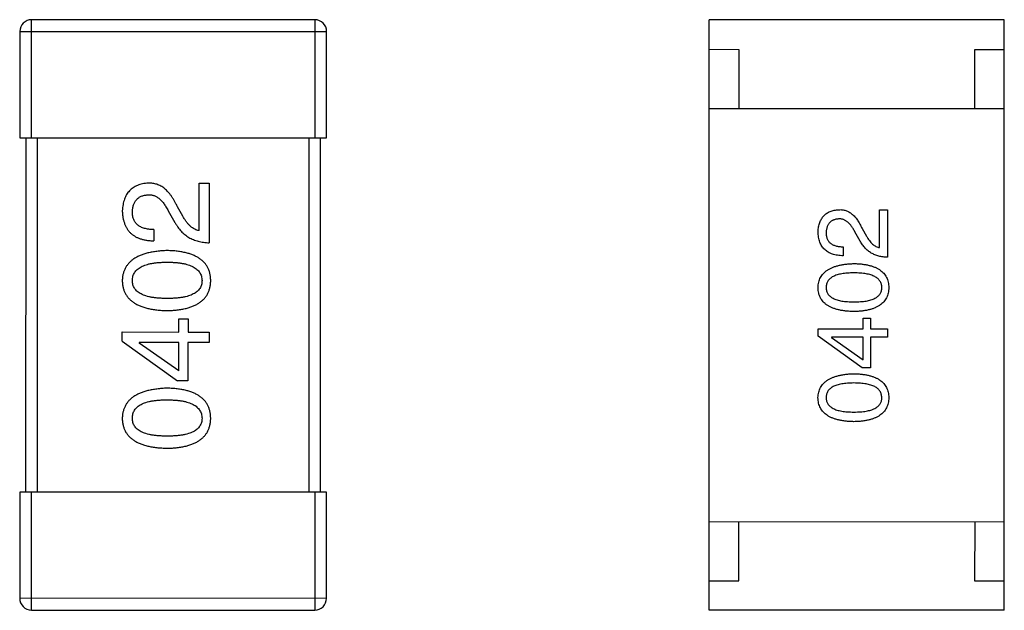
# Model space of a CAD drawing. Header units: inches. Extents: x -29 to 164, y -51 to 83.
# Tile 135 of 164: x 133.97 to 135.64, y 24.19 to 25.19. Entities that reach past the tile are written whole.
import ezdxf

# ---------------------------------------------------------------- set-up
doc = ezdxf.new("R2010")
doc.units = ezdxf.units.IN
doc.header["$LTSCALE"] = 1.21
doc.header["$MEASUREMENT"] = 0
doc.layers.get('0').update_dxf_attribs({"linetype": 'CONTINUOUS'})

msp = doc.modelspace()

# ---------------------------------------------------------------- linework, layer by layer
at = {"color": 7, "linetype": 'Continuous'}
for p, q in [((133.9933, 24.9868), (133.9934, 25.1868)), ((134.4734, 25.1867), (133.9934, 25.1868)), ((134.4734, 25.1867), (134.4733, 24.9867)), ((135.1419, 24.1866), (135.1421, 25.1866)), ((135.6421, 25.1865), (135.1421, 25.1866)), ((135.6419, 24.1865), (135.6421, 25.1865)), ((133.9734, 25.1668), (133.9733, 24.9868)), ((133.9734, 25.1668), (134.4934, 25.1667)), ((134.4933, 24.9867), (134.4934, 25.1667)), ((135.1421, 25.1366), (135.1921, 25.1365)), ((135.1921, 25.1365), (135.1921, 25.0365)), ((135.5921, 25.0365), (135.5921, 25.1365)), ((135.5921, 25.1365), (135.6421, 25.1365)), ((135.1421, 25.0366), (135.6421, 25.0365)), ((133.9733, 24.9868), (134.4933, 24.9867)), ((133.9833, 24.9868), (133.9832, 24.3868)), ((134.0032, 24.3868), (134.0033, 24.9868)), ((134.4633, 24.9867), (134.4632, 24.3867)), ((134.4832, 24.3867), (134.4833, 24.9867)), ((134.2773, 24.8295), (134.2774, 24.9098)), ((134.2774, 24.9098), (134.2946, 24.9098)), ((134.2946, 24.9098), (134.2945, 24.809)), ((134.2495, 24.8541), (134.2405, 24.8697)), ((134.2249, 24.8631), (134.2364, 24.8435)), ((135.4307, 24.8007), (135.4307, 24.865)), ((135.4307, 24.865), (135.4444, 24.865)), ((135.4444, 24.865), (135.4444, 24.7843)), ((134.2003, 24.8312), (134.2003, 24.8123)), ((135.3979, 24.8119), (135.3887, 24.8276)), ((135.4011, 24.8329), (135.4084, 24.8204)), ((135.369, 24.8021), (135.369, 24.787)), ((134.2429, 24.6578), (134.2429, 24.68)), ((134.2429, 24.68), (134.2585, 24.68)), ((134.2585, 24.68), (134.2585, 24.6578)), ((135.4031, 24.6634), (135.4031, 24.6811)), ((135.4031, 24.6811), (135.4155, 24.6811)), ((135.4155, 24.6811), (135.4155, 24.6634)), ((134.147, 24.6423), (134.147, 24.6579)), ((134.147, 24.6579), (134.2429, 24.6578)), ((134.2585, 24.6578), (134.2945, 24.6578)), ((134.2945, 24.6578), (134.2945, 24.6398)), ((135.3264, 24.651), (135.3264, 24.6634)), ((135.3264, 24.6634), (135.4031, 24.6634)), ((135.4011, 24.5972), (135.3264, 24.651)), ((135.4155, 24.6634), (135.4444, 24.6634)), ((135.4444, 24.6634), (135.4444, 24.649)), ((134.147, 24.6423), (134.2404, 24.5751)), ((134.1757, 24.6398), (134.1757, 24.639)), ((134.2429, 24.6398), (134.1757, 24.6398)), ((134.2429, 24.5923), (134.1757, 24.639)), ((134.2429, 24.5923), (134.2429, 24.6398)), ((134.2584, 24.6398), (134.2584, 24.5751)), ((134.2945, 24.6398), (134.2584, 24.6398)), ((135.3493, 24.649), (135.3493, 24.6483)), ((135.4031, 24.649), (135.3493, 24.649)), ((135.3493, 24.6483), (135.4031, 24.6109)), ((135.4031, 24.6109), (135.4031, 24.649)), ((135.4155, 24.649), (135.4155, 24.5972)), ((135.4444, 24.649), (135.4155, 24.649)), ((135.4155, 24.5972), (135.4011, 24.5972)), ((134.2584, 24.5751), (134.2404, 24.5751)), ((133.9732, 24.3868), (133.9732, 24.2068)), ((134.4932, 24.3867), (133.9732, 24.3868)), ((133.9932, 24.1868), (133.9932, 24.3868)), ((134.4732, 24.3867), (134.4732, 24.1867)), ((134.4932, 24.2067), (134.4932, 24.3867)), ((135.142, 24.3366), (135.642, 24.3365)), ((135.1919, 24.2365), (135.192, 24.3365)), ((135.592, 24.3365), (135.5919, 24.2365)), ((135.1419, 24.2366), (135.1919, 24.2365)), ((135.5919, 24.2365), (135.6419, 24.2365)), ((134.4932, 24.2067), (133.9732, 24.2068)), ((133.9932, 24.1868), (134.4732, 24.1867)), ((135.6419, 24.1865), (135.1419, 24.1866))]:
    msp.add_line(p, q, dxfattribs=at)
for centre, start, end in [((133.9934, 25.1668), 89.988, 179.988), ((134.4734, 25.1667), 359.988, 89.988), ((133.9932, 24.2068), 179.988, 269.988), ((134.4732, 24.2067), 269.988, 359.988)]:
    msp.add_arc(centre, 0.02, start, end, dxfattribs=at)
for points, knots in [([(134.1913, 24.9099), (134.1896, 24.9097), (134.1863, 24.9095), (134.1815, 24.9087), (134.177, 24.9076), (134.1729, 24.9061), (134.169, 24.9043), (134.1654, 24.9022), (134.1622, 24.8998), (134.1593, 24.897), (134.1566, 24.8939), (134.1543, 24.8905), (134.1523, 24.8867), (134.1506, 24.8826), (134.1493, 24.8782), (134.1482, 24.8735), (134.1474, 24.8684), (134.1471, 24.8649), (134.147, 24.8632)], [0, 0, 0, 0, 0.070688, 0.137741, 0.201612, 0.262778, 0.321223, 0.378455, 0.434411, 0.490146, 0.546362, 0.603392, 0.662208, 0.723401, 0.787372, 0.85442, 0.925153, 1, 1, 1, 1]), ([(134.2405, 24.8697), (134.2397, 24.8714), (134.2382, 24.8747), (134.2357, 24.8794), (134.2331, 24.8838), (134.2304, 24.8878), (134.2276, 24.8916), (134.2248, 24.8949), (134.2218, 24.898), (134.2188, 24.9006), (134.2157, 24.903), (134.2125, 24.905), (134.2092, 24.9067), (134.2058, 24.908), (134.2023, 24.909), (134.1987, 24.9096), (134.195, 24.91), (134.1925, 24.9099), (134.1913, 24.9099)], [0, 0, 0, 0, 0.082731, 0.161257, 0.236138, 0.307554, 0.375712, 0.440848, 0.502916, 0.562567, 0.619798, 0.675716, 0.73039, 0.78386, 0.837315, 0.890547, 0.944917, 1, 1, 1, 1]), ([(134.1642, 24.8607), (134.1643, 24.8618), (134.1644, 24.864), (134.1647, 24.8672), (134.1654, 24.8702), (134.1661, 24.873), (134.1671, 24.8755), (134.1682, 24.8779), (134.1696, 24.88), (134.1711, 24.882), (134.1729, 24.8837), (134.1748, 24.8853), (134.177, 24.8867), (134.1793, 24.8878), (134.1818, 24.8887), (134.1845, 24.8894), (134.1874, 24.8899), (134.1894, 24.8901), (134.1905, 24.8902)], [0, 0, 0, 0, 0.076112, 0.148436, 0.216883, 0.281466, 0.34298, 0.402356, 0.459881, 0.51546, 0.571111, 0.62658, 0.683162, 0.741007, 0.801404, 0.863825, 0.930544, 1, 1, 1, 1]), ([(134.1905, 24.8902), (134.1913, 24.8902), (134.1929, 24.8903), (134.1953, 24.8902), (134.1977, 24.8898), (134.2, 24.8892), (134.2023, 24.8883), (134.2046, 24.8872), (134.2068, 24.8858), (134.2089, 24.8842), (134.2111, 24.8825), (134.2132, 24.8804), (134.2152, 24.8781), (134.2173, 24.8756), (134.2192, 24.8728), (134.2212, 24.8698), (134.2231, 24.8666), (134.2243, 24.8643), (134.2249, 24.8631)], [0, 0, 0, 0, 0.052237, 0.103888, 0.155485, 0.207395, 0.259864, 0.31356, 0.369176, 0.4266, 0.486836, 0.550048, 0.61567, 0.685271, 0.75824, 0.834614, 0.915635, 1, 1, 1, 1]), ([(134.147, 24.8632), (134.1471, 24.8611), (134.1473, 24.8572), (134.1481, 24.8515), (134.1493, 24.8462), (134.1509, 24.8413), (134.1528, 24.8367), (134.1552, 24.8326), (134.1579, 24.8288), (134.1611, 24.8254), (134.1647, 24.8224), (134.1686, 24.8198), (134.1729, 24.8175), (134.1776, 24.8157), (134.1827, 24.8143), (134.1883, 24.8132), (134.1941, 24.8125), (134.1982, 24.8124), (134.2003, 24.8123)], [0, 0, 0, 0, 0.07282, 0.141057, 0.2062, 0.267672, 0.326735, 0.383519, 0.439188, 0.494454, 0.549628, 0.605958, 0.66397, 0.72402, 0.787502, 0.854127, 0.925065, 1, 1, 1, 1]), ([(134.2003, 24.8312), (134.1988, 24.8312), (134.196, 24.8313), (134.1919, 24.8318), (134.1881, 24.8324), (134.1846, 24.8333), (134.1813, 24.8344), (134.1783, 24.8356), (134.1756, 24.8372), (134.1732, 24.8389), (134.1711, 24.8409), (134.1692, 24.8431), (134.1677, 24.8455), (134.1664, 24.8481), (134.1654, 24.8509), (134.1647, 24.854), (134.1643, 24.8573), (134.1643, 24.8595), (134.1642, 24.8607)], [0, 0, 0, 0, 0.082594, 0.15978, 0.232961, 0.301462, 0.365595, 0.426678, 0.484662, 0.540809, 0.595146, 0.648401, 0.702272, 0.757102, 0.813447, 0.872233, 0.934055, 1, 1, 1, 1]), ([(134.2773, 24.8295), (134.276, 24.8298), (134.2734, 24.8303), (134.2697, 24.8319), (134.266, 24.8341), (134.2624, 24.8369), (134.259, 24.8403), (134.2557, 24.8443), (134.2525, 24.849), (134.2505, 24.8524), (134.2495, 24.8541)], [0, 0, 0, 0, 0.103034, 0.208166, 0.318255, 0.434664, 0.559728, 0.695394, 0.841708, 1, 1, 1, 1]), ([(135.3264, 24.8277), (135.3265, 24.8291), (135.3267, 24.8319), (135.3273, 24.8359), (135.3282, 24.8397), (135.3293, 24.8432), (135.3306, 24.8465), (135.3322, 24.8495), (135.3341, 24.8522), (135.3362, 24.8547), (135.3385, 24.857), (135.3411, 24.8589), (135.344, 24.8606), (135.3471, 24.862), (135.3504, 24.8632), (135.354, 24.8641), (135.3578, 24.8647), (135.3605, 24.8649), (135.3618, 24.865)], [0, 0, 0, 0, 0.074847, 0.14558, 0.212628, 0.276599, 0.337792, 0.396608, 0.453638, 0.509854, 0.565589, 0.621545, 0.678777, 0.737222, 0.798388, 0.862259, 0.929312, 1, 1, 1, 1]), ([(135.3618, 24.865), (135.3628, 24.865), (135.3648, 24.8651), (135.3677, 24.8648), (135.3706, 24.8643), (135.3734, 24.8636), (135.3761, 24.8625), (135.3788, 24.8611), (135.3813, 24.8595), (135.3838, 24.8576), (135.3863, 24.8555), (135.3886, 24.8531), (135.3909, 24.8504), (135.3931, 24.8474), (135.3952, 24.8442), (135.3973, 24.8407), (135.3993, 24.8369), (135.4005, 24.8342), (135.4011, 24.8329)], [0, 0, 0, 0, 0.055083, 0.109453, 0.162685, 0.21614, 0.26961, 0.324284, 0.380202, 0.437433, 0.497084, 0.559152, 0.624288, 0.692446, 0.763862, 0.838743, 0.917269, 1, 1, 1, 1]), ([(134.2364, 24.8435), (134.2371, 24.8421), (134.2386, 24.8394), (134.2412, 24.8356), (134.2438, 24.832), (134.2467, 24.8287), (134.2497, 24.8256), (134.253, 24.8228), (134.2563, 24.8203), (134.2599, 24.818), (134.2636, 24.816), (134.2675, 24.8142), (134.2716, 24.8127), (134.2759, 24.8114), (134.2803, 24.8104), (134.2849, 24.8097), (134.2897, 24.8092), (134.2929, 24.8091), (134.2945, 24.809)], [0, 0, 0, 0, 0.065828, 0.130094, 0.192451, 0.254037, 0.313974, 0.373757, 0.433048, 0.492243, 0.551902, 0.611758, 0.672678, 0.734814, 0.798569, 0.863693, 0.930488, 1, 1, 1, 1]), ([(135.3612, 24.8493), (135.3603, 24.8492), (135.3587, 24.8491), (135.3564, 24.8487), (135.3542, 24.8481), (135.3522, 24.8474), (135.3504, 24.8465), (135.3487, 24.8454), (135.3471, 24.8441), (135.3457, 24.8428), (135.3445, 24.8412), (135.3434, 24.8395), (135.3425, 24.8375), (135.3417, 24.8355), (135.3411, 24.8333), (135.3406, 24.8309), (135.3403, 24.8283), (135.3402, 24.8266), (135.3402, 24.8257)], [0, 0, 0, 0, 0.069456, 0.136175, 0.198596, 0.258993, 0.316838, 0.37342, 0.428889, 0.48454, 0.540119, 0.597644, 0.65702, 0.718534, 0.783117, 0.851564, 0.923888, 1, 1, 1, 1]), ([(135.3887, 24.8276), (135.3882, 24.8286), (135.3873, 24.8304), (135.3857, 24.833), (135.3842, 24.8354), (135.3826, 24.8376), (135.381, 24.8396), (135.3793, 24.8414), (135.3777, 24.8431), (135.3759, 24.8445), (135.3742, 24.8458), (135.3724, 24.8469), (135.3706, 24.8477), (135.3688, 24.8485), (135.3669, 24.8489), (135.365, 24.8493), (135.3631, 24.8494), (135.3618, 24.8493), (135.3612, 24.8493)], [0, 0, 0, 0, 0.084365, 0.165386, 0.24176, 0.314729, 0.38433, 0.449952, 0.513164, 0.5734, 0.630824, 0.68644, 0.740136, 0.792605, 0.844515, 0.896112, 0.947763, 1, 1, 1, 1]), ([(135.369, 24.787), (135.3673, 24.787), (135.3641, 24.7872), (135.3594, 24.7877), (135.355, 24.7885), (135.3509, 24.7897), (135.3471, 24.7912), (135.3437, 24.7929), (135.3405, 24.795), (135.3377, 24.7974), (135.3351, 24.8001), (135.3329, 24.8032), (135.331, 24.8065), (135.3295, 24.8101), (135.3282, 24.8141), (135.3273, 24.8183), (135.3266, 24.8229), (135.3265, 24.826), (135.3264, 24.8277)], [0, 0, 0, 0, 0.074935, 0.145873, 0.212498, 0.27598, 0.33603, 0.394042, 0.450372, 0.505546, 0.560812, 0.616481, 0.673265, 0.732328, 0.7938, 0.858943, 0.92718, 1, 1, 1, 1]), ([(135.3402, 24.8257), (135.3402, 24.8247), (135.3402, 24.8229), (135.3406, 24.8203), (135.3411, 24.8179), (135.3419, 24.8156), (135.3429, 24.8135), (135.3442, 24.8116), (135.3456, 24.8098), (135.3474, 24.8083), (135.3493, 24.8069), (135.3514, 24.8056), (135.3538, 24.8046), (135.3564, 24.8037), (135.3593, 24.803), (135.3623, 24.8025), (135.3656, 24.8022), (135.3678, 24.8021), (135.369, 24.8021)], [0, 0, 0, 0, 0.065945, 0.127767, 0.186553, 0.242898, 0.297728, 0.351599, 0.404854, 0.459191, 0.515338, 0.573322, 0.634405, 0.698538, 0.767039, 0.84022, 0.917406, 1, 1, 1, 1]), ([(135.4084, 24.8204), (135.4092, 24.819), (135.4107, 24.8163), (135.4133, 24.8126), (135.416, 24.8094), (135.4187, 24.8067), (135.4216, 24.8044), (135.4245, 24.8027), (135.4275, 24.8014), (135.4296, 24.801), (135.4307, 24.8007)], [0, 0, 0, 0, 0.158292, 0.304606, 0.440272, 0.565336, 0.681745, 0.791834, 0.896966, 1, 1, 1, 1]), ([(135.4444, 24.7843), (135.4431, 24.7844), (135.4405, 24.7845), (135.4367, 24.7849), (135.433, 24.7855), (135.4295, 24.7863), (135.4261, 24.7873), (135.4228, 24.7885), (135.4197, 24.7899), (135.4167, 24.7915), (135.4138, 24.7933), (135.4111, 24.7954), (135.4086, 24.7976), (135.4062, 24.8001), (135.4038, 24.8027), (135.4017, 24.8056), (135.3997, 24.8086), (135.3985, 24.8108), (135.3979, 24.8119)], [0, 0, 0, 0, 0.069512, 0.136307, 0.201431, 0.265186, 0.327322, 0.388242, 0.448098, 0.507757, 0.566952, 0.626243, 0.686026, 0.745963, 0.807549, 0.869906, 0.934172, 1, 1, 1, 1]), ([(134.2232, 24.7957), (134.2202, 24.7956), (134.2144, 24.7954), (134.2059, 24.7945), (134.198, 24.7933), (134.1906, 24.7918), (134.1838, 24.7899), (134.1776, 24.7876), (134.172, 24.785), (134.1669, 24.7819), (134.1624, 24.7786), (134.1584, 24.7749), (134.1551, 24.7708), (134.1523, 24.7663), (134.1501, 24.7615), (134.1484, 24.7563), (134.1473, 24.7507), (134.1471, 24.7469), (134.147, 24.7449)], [0, 0, 0, 0, 0.088475, 0.171606, 0.249595, 0.322626, 0.391327, 0.455765, 0.516374, 0.573675, 0.628522, 0.681161, 0.732559, 0.783563, 0.83504, 0.887639, 0.942585, 1, 1, 1, 1]), ([(134.297, 24.7449), (134.2969, 24.7469), (134.2967, 24.7508), (134.2958, 24.7564), (134.2943, 24.7617), (134.2922, 24.7666), (134.2895, 24.7711), (134.2863, 24.7752), (134.2825, 24.779), (134.2781, 24.7823), (134.2732, 24.7853), (134.2677, 24.7879), (134.2617, 24.7902), (134.2551, 24.792), (134.2479, 24.7936), (134.2402, 24.7947), (134.2319, 24.7954), (134.2262, 24.7956), (134.2232, 24.7957)], [0, 0, 0, 0, 0.059134, 0.115603, 0.169236, 0.221572, 0.273254, 0.32474, 0.377319, 0.431815, 0.488555, 0.548609, 0.612242, 0.680182, 0.75251, 0.829782, 0.91231, 1, 1, 1, 1]), ([(134.1642, 24.7449), (134.1643, 24.7462), (134.1644, 24.7486), (134.165, 24.7522), (134.1662, 24.7555), (134.1678, 24.7586), (134.1699, 24.7614), (134.1725, 24.764), (134.1755, 24.7663), (134.179, 24.7684), (134.183, 24.7702), (134.1874, 24.7718), (134.1922, 24.7731), (134.1975, 24.7742), (134.2033, 24.775), (134.2095, 24.7756), (134.2162, 24.776), (134.2209, 24.776), (134.2232, 24.7761)], [0, 0, 0, 0, 0.050604, 0.098688, 0.145699, 0.191791, 0.238625, 0.286717, 0.337546, 0.391814, 0.449755, 0.512106, 0.579685, 0.652048, 0.730262, 0.814146, 0.904281, 1, 1, 1, 1]), ([(134.2232, 24.7761), (134.2256, 24.776), (134.2301, 24.776), (134.2367, 24.7756), (134.2429, 24.775), (134.2486, 24.7742), (134.2539, 24.7731), (134.2587, 24.7718), (134.2631, 24.7702), (134.267, 24.7684), (134.2705, 24.7663), (134.2736, 24.764), (134.2762, 24.7614), (134.2783, 24.7586), (134.28, 24.7555), (134.2812, 24.7522), (134.282, 24.7486), (134.2822, 24.7462), (134.2822, 24.7449)], [0, 0, 0, 0, 0.094834, 0.184067, 0.267029, 0.344713, 0.417334, 0.484367, 0.546941, 0.604717, 0.65953, 0.710539, 0.759381, 0.806382, 0.853027, 0.900623, 0.949121, 1, 1, 1, 1]), ([(135.3264, 24.7331), (135.3265, 24.7346), (135.3267, 24.7377), (135.3275, 24.7421), (135.3288, 24.7463), (135.3306, 24.7502), (135.3328, 24.7537), (135.3355, 24.757), (135.3387, 24.76), (135.3423, 24.7627), (135.3464, 24.7651), (135.3509, 24.7672), (135.3559, 24.769), (135.3613, 24.7705), (135.3672, 24.7718), (135.3735, 24.7727), (135.3803, 24.7734), (135.385, 24.7736), (135.3874, 24.7737)], [0, 0, 0, 0, 0.057415, 0.112361, 0.16496, 0.216437, 0.267441, 0.318839, 0.371478, 0.426325, 0.483626, 0.544235, 0.608673, 0.677374, 0.750405, 0.828394, 0.911525, 1, 1, 1, 1]), ([(135.3874, 24.7737), (135.3897, 24.7736), (135.3943, 24.7735), (135.4009, 24.7729), (135.4071, 24.772), (135.4128, 24.7708), (135.4181, 24.7693), (135.423, 24.7675), (135.4273, 24.7654), (135.4313, 24.763), (135.4348, 24.7603), (135.4378, 24.7573), (135.4404, 24.754), (135.4425, 24.7504), (135.4442, 24.7465), (135.4454, 24.7423), (135.4462, 24.7378), (135.4463, 24.7346), (135.4464, 24.7331)], [0, 0, 0, 0, 0.08769, 0.170218, 0.24749, 0.319818, 0.387758, 0.451391, 0.511445, 0.568185, 0.622681, 0.67526, 0.726746, 0.778428, 0.830764, 0.884397, 0.940866, 1, 1, 1, 1]), ([(135.3874, 24.758), (135.3855, 24.758), (135.3818, 24.7579), (135.3764, 24.7576), (135.3714, 24.7572), (135.3668, 24.7565), (135.3626, 24.7556), (135.3587, 24.7546), (135.3551, 24.7533), (135.352, 24.7519), (135.3492, 24.7502), (135.3468, 24.7483), (135.3447, 24.7463), (135.343, 24.744), (135.3417, 24.7416), (135.3408, 24.7389), (135.3403, 24.736), (135.3402, 24.7341), (135.3401, 24.7331)], [0, 0, 0, 0, 0.095719, 0.185854, 0.269738, 0.347952, 0.420315, 0.487894, 0.550245, 0.608186, 0.662454, 0.713283, 0.761375, 0.808209, 0.854301, 0.901312, 0.949396, 1, 1, 1, 1]), ([(135.4346, 24.7331), (135.4345, 24.7341), (135.4344, 24.736), (135.4338, 24.7389), (135.4328, 24.7415), (135.4314, 24.744), (135.4297, 24.7463), (135.4276, 24.7483), (135.4252, 24.7502), (135.4224, 24.7518), (135.4193, 24.7533), (135.4158, 24.7546), (135.4119, 24.7556), (135.4077, 24.7565), (135.4031, 24.7572), (135.3982, 24.7576), (135.3929, 24.7579), (135.3892, 24.758), (135.3874, 24.758)], [0, 0, 0, 0, 0.050879, 0.099377, 0.146973, 0.193618, 0.240619, 0.289461, 0.34047, 0.395283, 0.453059, 0.515633, 0.582666, 0.655287, 0.732971, 0.815933, 0.905166, 1, 1, 1, 1]), ([(134.147, 24.7449), (134.1471, 24.7429), (134.1473, 24.7391), (134.1482, 24.7334), (134.1498, 24.7282), (134.1519, 24.7233), (134.1547, 24.7188), (134.158, 24.7146), (134.162, 24.7109), (134.1665, 24.7075), (134.1716, 24.7045), (134.1772, 24.7019), (134.1835, 24.6996), (134.1903, 24.6978), (134.1977, 24.6963), (134.2057, 24.6952), (134.2143, 24.6944), (134.2202, 24.6942), (134.2232, 24.6941)], [0, 0, 0, 0, 0.057911, 0.113262, 0.165956, 0.217443, 0.268511, 0.319665, 0.372, 0.426129, 0.483365, 0.543779, 0.607756, 0.676562, 0.749704, 0.827713, 0.911177, 1, 1, 1, 1]), ([(134.2232, 24.7146), (134.2208, 24.7146), (134.2162, 24.7147), (134.2095, 24.715), (134.2033, 24.7156), (134.1975, 24.7164), (134.1922, 24.7175), (134.1873, 24.7187), (134.183, 24.7203), (134.179, 24.7221), (134.1755, 24.7241), (134.1725, 24.7263), (134.1699, 24.7289), (134.1678, 24.7316), (134.1662, 24.7346), (134.165, 24.7378), (134.1644, 24.7413), (134.1643, 24.7437), (134.1642, 24.7449)], [0, 0, 0, 0, 0.096452, 0.187278, 0.271765, 0.350519, 0.423437, 0.491321, 0.554011, 0.612224, 0.666281, 0.717003, 0.764884, 0.811423, 0.856783, 0.902993, 0.950236, 1, 1, 1, 1]), ([(134.2822, 24.7449), (134.2822, 24.7437), (134.2821, 24.7413), (134.2814, 24.7378), (134.2803, 24.7346), (134.2786, 24.7316), (134.2765, 24.7288), (134.274, 24.7263), (134.2709, 24.7241), (134.2674, 24.7221), (134.2635, 24.7203), (134.2591, 24.7187), (134.2542, 24.7175), (134.2489, 24.7164), (134.2431, 24.7156), (134.2369, 24.715), (134.2302, 24.7147), (134.2256, 24.7146), (134.2232, 24.7146)], [0, 0, 0, 0, 0.049766, 0.097012, 0.143225, 0.188786, 0.235079, 0.282962, 0.333687, 0.387747, 0.445963, 0.508657, 0.576545, 0.649868, 0.72822, 0.812712, 0.903543, 1, 1, 1, 1]), ([(134.2232, 24.6941), (134.2262, 24.6942), (134.2319, 24.6944), (134.2402, 24.6952), (134.2479, 24.6963), (134.2551, 24.6978), (134.2617, 24.6996), (134.2677, 24.7019), (134.2732, 24.7045), (134.2781, 24.7075), (134.2825, 24.7108), (134.2863, 24.7146), (134.2895, 24.7187), (134.2922, 24.7233), (134.2942, 24.7282), (134.2958, 24.7334), (134.2967, 24.739), (134.2969, 24.7429), (134.297, 24.7449)], [0, 0, 0, 0, 0.087693, 0.170223, 0.247496, 0.319826, 0.387768, 0.451403, 0.511459, 0.568358, 0.622671, 0.675251, 0.726739, 0.778422, 0.830759, 0.884394, 0.940865, 1, 1, 1, 1]), ([(135.3873, 24.6924), (135.3849, 24.6925), (135.3802, 24.6927), (135.3733, 24.6933), (135.3669, 24.6941), (135.361, 24.6954), (135.3556, 24.6968), (135.3506, 24.6987), (135.346, 24.7007), (135.342, 24.7031), (135.3383, 24.7058), (135.3352, 24.7088), (135.3325, 24.7121), (135.3303, 24.7158), (135.3286, 24.7197), (135.3274, 24.7239), (135.3266, 24.7284), (135.3264, 24.7315), (135.3264, 24.7331)], [0, 0, 0, 0, 0.088823, 0.172287, 0.250296, 0.323438, 0.392244, 0.456221, 0.516635, 0.573871, 0.628, 0.680335, 0.731489, 0.782557, 0.834044, 0.886738, 0.942089, 1, 1, 1, 1]), ([(135.3401, 24.7331), (135.3402, 24.7321), (135.3403, 24.7302), (135.3408, 24.7274), (135.3417, 24.7248), (135.343, 24.7224), (135.3447, 24.7202), (135.3468, 24.7182), (135.3492, 24.7164), (135.352, 24.7148), (135.3551, 24.7134), (135.3587, 24.7121), (135.3626, 24.7111), (135.3668, 24.7102), (135.3714, 24.7096), (135.3764, 24.7092), (135.3818, 24.7089), (135.3855, 24.7088), (135.3874, 24.7088)], [0, 0, 0, 0, 0.049764, 0.097007, 0.143217, 0.188577, 0.235116, 0.282997, 0.333719, 0.387776, 0.445989, 0.508679, 0.576563, 0.649481, 0.728235, 0.812722, 0.903548, 1, 1, 1, 1]), ([(135.4464, 24.7331), (135.4463, 24.7315), (135.4462, 24.7284), (135.4454, 24.7239), (135.4442, 24.7197), (135.4425, 24.7157), (135.4404, 24.7121), (135.4378, 24.7088), (135.4348, 24.7058), (135.4313, 24.7031), (135.4273, 24.7007), (135.4229, 24.6986), (135.4181, 24.6968), (135.4128, 24.6954), (135.4071, 24.6941), (135.4009, 24.6933), (135.3943, 24.6927), (135.3897, 24.6925), (135.3873, 24.6924)], [0, 0, 0, 0, 0.059135, 0.115606, 0.169241, 0.221578, 0.273261, 0.324749, 0.377329, 0.431642, 0.488541, 0.548597, 0.612232, 0.680174, 0.752504, 0.829777, 0.912307, 1, 1, 1, 1]), ([(135.3874, 24.7088), (135.3893, 24.7088), (135.393, 24.7089), (135.3983, 24.7092), (135.4033, 24.7096), (135.4079, 24.7102), (135.4121, 24.7111), (135.4161, 24.7121), (135.4196, 24.7134), (135.4227, 24.7148), (135.4255, 24.7164), (135.4279, 24.7182), (135.43, 24.7202), (135.4316, 24.7224), (135.433, 24.7248), (135.4339, 24.7274), (135.4345, 24.7302), (135.4345, 24.7321), (135.4346, 24.7331)], [0, 0, 0, 0, 0.096457, 0.187288, 0.27178, 0.350132, 0.423455, 0.491343, 0.554037, 0.612253, 0.666313, 0.717038, 0.764921, 0.811214, 0.856775, 0.902988, 0.950234, 1, 1, 1, 1]), ([(135.3263, 24.5466), (135.3264, 24.5481), (135.3266, 24.5512), (135.3275, 24.5556), (135.3288, 24.5598), (135.3305, 24.5636), (135.3328, 24.5672), (135.3355, 24.5705), (135.3386, 24.5735), (135.3423, 24.5762), (135.3463, 24.5786), (135.3508, 24.5807), (135.3558, 24.5825), (135.3612, 24.584), (135.3671, 24.5852), (135.3734, 24.5862), (135.3802, 24.5869), (135.3849, 24.5871), (135.3873, 24.5872)], [0, 0, 0, 0, 0.057415, 0.112361, 0.16496, 0.216437, 0.267441, 0.318839, 0.371478, 0.426325, 0.483626, 0.544235, 0.608673, 0.677374, 0.750405, 0.828394, 0.911525, 1, 1, 1, 1]), ([(135.3873, 24.5872), (135.3897, 24.5871), (135.3943, 24.587), (135.4009, 24.5863), (135.4071, 24.5855), (135.4128, 24.5842), (135.4181, 24.5828), (135.4229, 24.581), (135.4273, 24.5789), (135.4313, 24.5765), (135.4348, 24.5738), (135.4378, 24.5708), (135.4404, 24.5675), (135.4425, 24.5639), (135.4441, 24.5599), (135.4454, 24.5557), (135.4461, 24.5512), (135.4463, 24.5481), (135.4463, 24.5465)], [0, 0, 0, 0, 0.08769, 0.170218, 0.24749, 0.319818, 0.387758, 0.451391, 0.511445, 0.568185, 0.622681, 0.67526, 0.726746, 0.778428, 0.830764, 0.884397, 0.940866, 1, 1, 1, 1]), ([(135.3873, 24.5715), (135.3854, 24.5714), (135.3817, 24.5714), (135.3764, 24.5711), (135.3714, 24.5706), (135.3668, 24.57), (135.3625, 24.5691), (135.3586, 24.5681), (135.3551, 24.5668), (135.3519, 24.5653), (135.3492, 24.5637), (135.3467, 24.5618), (135.3447, 24.5598), (135.343, 24.5575), (135.3417, 24.555), (135.3408, 24.5524), (135.3402, 24.5495), (135.3401, 24.5476), (135.3401, 24.5466)], [0, 0, 0, 0, 0.095719, 0.185854, 0.269738, 0.347952, 0.420315, 0.487894, 0.550245, 0.608186, 0.662454, 0.713283, 0.761375, 0.808209, 0.854301, 0.901312, 0.949396, 1, 1, 1, 1]), ([(135.4345, 24.5465), (135.4345, 24.5475), (135.4343, 24.5495), (135.4337, 24.5524), (135.4327, 24.555), (135.4314, 24.5575), (135.4297, 24.5598), (135.4276, 24.5618), (135.4252, 24.5637), (135.4224, 24.5653), (135.4192, 24.5668), (135.4157, 24.568), (135.4119, 24.5691), (135.4076, 24.57), (135.4031, 24.5706), (135.3981, 24.5711), (135.3928, 24.5714), (135.3892, 24.5714), (135.3873, 24.5715)], [0, 0, 0, 0, 0.050879, 0.099377, 0.146973, 0.193618, 0.240619, 0.289461, 0.34047, 0.395283, 0.453059, 0.515633, 0.582666, 0.655287, 0.732971, 0.815933, 0.905166, 1, 1, 1, 1]), ([(134.2232, 24.5626), (134.2202, 24.5625), (134.2143, 24.5622), (134.2058, 24.5613), (134.1979, 24.5601), (134.1906, 24.5586), (134.1838, 24.5567), (134.1776, 24.5544), (134.1719, 24.5518), (134.1669, 24.5488), (134.1623, 24.5454), (134.1584, 24.5417), (134.155, 24.5376), (134.1522, 24.5331), (134.15, 24.5283), (134.1484, 24.5231), (134.1473, 24.5176), (134.1471, 24.5137), (134.1469, 24.5118)], [0, 0, 0, 0, 0.088475, 0.171606, 0.249595, 0.322626, 0.391327, 0.455765, 0.516374, 0.573675, 0.628522, 0.681161, 0.732559, 0.783563, 0.83504, 0.887639, 0.942585, 1, 1, 1, 1]), ([(134.2969, 24.5118), (134.2969, 24.5137), (134.2967, 24.5176), (134.2957, 24.5233), (134.2942, 24.5285), (134.2921, 24.5334), (134.2895, 24.5379), (134.2863, 24.5421), (134.2825, 24.5458), (134.2781, 24.5492), (134.2732, 24.5522), (134.2677, 24.5548), (134.2616, 24.557), (134.255, 24.5589), (134.2479, 24.5604), (134.2401, 24.5615), (134.2319, 24.5623), (134.2261, 24.5625), (134.2232, 24.5626)], [0, 0, 0, 0, 0.059134, 0.115603, 0.169236, 0.221572, 0.273254, 0.32474, 0.377319, 0.431815, 0.488555, 0.548609, 0.612242, 0.680182, 0.75251, 0.829782, 0.91231, 1, 1, 1, 1]), ([(134.1642, 24.5118), (134.1642, 24.513), (134.1643, 24.5155), (134.165, 24.5191), (134.1661, 24.5224), (134.1678, 24.5255), (134.1699, 24.5283), (134.1724, 24.5309), (134.1755, 24.5332), (134.179, 24.5353), (134.1829, 24.5371), (134.1873, 24.5387), (134.1922, 24.54), (134.1975, 24.5411), (134.2032, 24.5419), (134.2095, 24.5425), (134.2162, 24.5429), (134.2208, 24.5429), (134.2232, 24.5429)], [0, 0, 0, 0, 0.050604, 0.098688, 0.145699, 0.191791, 0.238625, 0.286717, 0.337546, 0.391814, 0.449755, 0.512106, 0.579685, 0.652048, 0.730262, 0.814146, 0.904281, 1, 1, 1, 1]), ([(134.2232, 24.5429), (134.2255, 24.5429), (134.2301, 24.5428), (134.2367, 24.5425), (134.2429, 24.5419), (134.2486, 24.541), (134.2538, 24.54), (134.2587, 24.5386), (134.263, 24.5371), (134.267, 24.5352), (134.2705, 24.5332), (134.2735, 24.5308), (134.2761, 24.5283), (134.2782, 24.5254), (134.2799, 24.5224), (134.2812, 24.519), (134.282, 24.5155), (134.2821, 24.513), (134.2822, 24.5118)], [0, 0, 0, 0, 0.094834, 0.184067, 0.267029, 0.344713, 0.417334, 0.484367, 0.546941, 0.604717, 0.65953, 0.710539, 0.759381, 0.806382, 0.853027, 0.900623, 0.949121, 1, 1, 1, 1]), ([(135.3873, 24.5059), (135.3849, 24.506), (135.3801, 24.5061), (135.3733, 24.5067), (135.3669, 24.5076), (135.361, 24.5088), (135.3555, 24.5103), (135.3505, 24.5121), (135.346, 24.5142), (135.3419, 24.5166), (135.3383, 24.5193), (135.3352, 24.5223), (135.3325, 24.5256), (135.3303, 24.5292), (135.3286, 24.5332), (135.3273, 24.5374), (135.3265, 24.5419), (135.3264, 24.545), (135.3263, 24.5466)], [0, 0, 0, 0, 0.088823, 0.172287, 0.250296, 0.323438, 0.392244, 0.456221, 0.516635, 0.573871, 0.628, 0.680335, 0.731489, 0.782557, 0.834044, 0.886738, 0.942089, 1, 1, 1, 1]), ([(135.3401, 24.5466), (135.3401, 24.5456), (135.3402, 24.5437), (135.3408, 24.5409), (135.3417, 24.5383), (135.343, 24.5359), (135.3447, 24.5337), (135.3467, 24.5317), (135.3492, 24.5299), (135.352, 24.5283), (135.3551, 24.5268), (135.3586, 24.5256), (135.3625, 24.5246), (135.3668, 24.5237), (135.3714, 24.5231), (135.3764, 24.5226), (135.3817, 24.5223), (135.3854, 24.5223), (135.3873, 24.5223)], [0, 0, 0, 0, 0.049764, 0.097007, 0.143217, 0.188577, 0.235116, 0.282997, 0.333719, 0.387776, 0.445989, 0.508679, 0.576563, 0.649481, 0.728235, 0.812722, 0.903548, 1, 1, 1, 1]), ([(135.3873, 24.5223), (135.3892, 24.5223), (135.3929, 24.5223), (135.3983, 24.5226), (135.4033, 24.5231), (135.4079, 24.5237), (135.4121, 24.5246), (135.416, 24.5256), (135.4195, 24.5268), (135.4227, 24.5283), (135.4255, 24.5299), (135.4279, 24.5317), (135.4299, 24.5337), (135.4316, 24.5359), (135.433, 24.5383), (135.4339, 24.5409), (135.4344, 24.5436), (135.4345, 24.5456), (135.4345, 24.5465)], [0, 0, 0, 0, 0.096457, 0.187288, 0.27178, 0.350132, 0.423455, 0.491343, 0.554037, 0.612253, 0.666313, 0.717038, 0.764921, 0.811214, 0.856775, 0.902988, 0.950234, 1, 1, 1, 1]), ([(135.4463, 24.5465), (135.4463, 24.5449), (135.4461, 24.5418), (135.4454, 24.5373), (135.4441, 24.5331), (135.4425, 24.5292), (135.4404, 24.5256), (135.4378, 24.5223), (135.4347, 24.5193), (135.4312, 24.5166), (135.4273, 24.5142), (135.4229, 24.5121), (135.4181, 24.5103), (135.4128, 24.5088), (135.4071, 24.5076), (135.4009, 24.5067), (135.3942, 24.5061), (135.3897, 24.506), (135.3873, 24.5059)], [0, 0, 0, 0, 0.059135, 0.115606, 0.169241, 0.221578, 0.273261, 0.324749, 0.377329, 0.431642, 0.488541, 0.548597, 0.612232, 0.680174, 0.752504, 0.829777, 0.912307, 1, 1, 1, 1]), ([(134.1469, 24.5118), (134.147, 24.5098), (134.1472, 24.5059), (134.1482, 24.5003), (134.1498, 24.495), (134.1519, 24.4901), (134.1546, 24.4856), (134.158, 24.4815), (134.1619, 24.4777), (134.1664, 24.4744), (134.1715, 24.4713), (134.1772, 24.4688), (134.1834, 24.4665), (134.1903, 24.4646), (134.1977, 24.4631), (134.2056, 24.462), (134.2142, 24.4613), (134.2201, 24.4611), (134.2232, 24.4609)], [0, 0, 0, 0, 0.057911, 0.113262, 0.165956, 0.217443, 0.268511, 0.319665, 0.372, 0.426129, 0.483365, 0.543779, 0.607756, 0.676562, 0.749704, 0.827713, 0.911177, 1, 1, 1, 1]), ([(134.2232, 24.4814), (134.2208, 24.4815), (134.2162, 24.4815), (134.2095, 24.4819), (134.2032, 24.4824), (134.1975, 24.4832), (134.1922, 24.4844), (134.1873, 24.4856), (134.1829, 24.4871), (134.179, 24.4889), (134.1755, 24.4909), (134.1724, 24.4932), (134.1699, 24.4957), (134.1678, 24.4984), (134.1661, 24.5014), (134.165, 24.5047), (134.1643, 24.5082), (134.1642, 24.5106), (134.1642, 24.5118)], [0, 0, 0, 0, 0.096452, 0.187278, 0.271765, 0.350519, 0.423437, 0.491321, 0.554011, 0.612224, 0.666281, 0.717003, 0.764884, 0.811423, 0.856783, 0.902993, 0.950236, 1, 1, 1, 1]), ([(134.2232, 24.4609), (134.2261, 24.4611), (134.2318, 24.4612), (134.2401, 24.462), (134.2478, 24.4631), (134.255, 24.4646), (134.2616, 24.4665), (134.2677, 24.4687), (134.2732, 24.4713), (134.2781, 24.4744), (134.2825, 24.4777), (134.2863, 24.4814), (134.2895, 24.4856), (134.2921, 24.4901), (134.2942, 24.495), (134.2957, 24.5003), (134.2967, 24.5059), (134.2969, 24.5098), (134.2969, 24.5118)], [0, 0, 0, 0, 0.087693, 0.170223, 0.247496, 0.319826, 0.387768, 0.451403, 0.511459, 0.568358, 0.622671, 0.675251, 0.726739, 0.778422, 0.830759, 0.884394, 0.940865, 1, 1, 1, 1]), ([(134.2822, 24.5118), (134.2821, 24.5105), (134.282, 24.5081), (134.2814, 24.5047), (134.2802, 24.5014), (134.2785, 24.4984), (134.2765, 24.4957), (134.2739, 24.4932), (134.2709, 24.4909), (134.2674, 24.4889), (134.2634, 24.4871), (134.259, 24.4856), (134.2542, 24.4843), (134.2489, 24.4832), (134.2431, 24.4824), (134.2369, 24.4819), (134.2302, 24.4815), (134.2255, 24.4815), (134.2232, 24.4814)], [0, 0, 0, 0, 0.049766, 0.097012, 0.143225, 0.188786, 0.235079, 0.282962, 0.333687, 0.387747, 0.445963, 0.508657, 0.576545, 0.649868, 0.72822, 0.812712, 0.903543, 1, 1, 1, 1])]:
    msp.add_open_spline(points, degree=3, knots=knots, dxfattribs=at)

doc.saveas('drawing.dxf')
